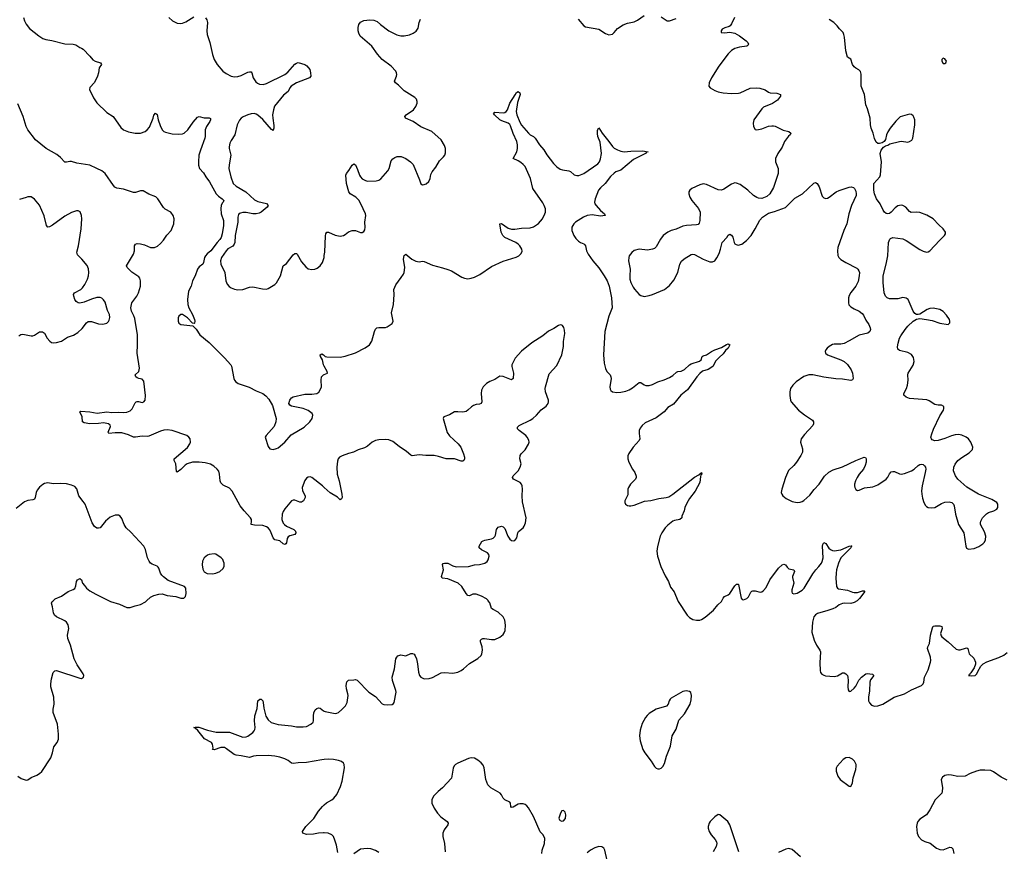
# Model space of a CAD drawing. Header units: inches. Extents: x 1174277 to 1307032, y 522670 to 678486.
# Tile 84 of 121: x 1206373 to 1218097, y 627015 to 636923. Entities that reach past the tile are written whole.
import ezdxf

# ---------------------------------------------------------------- set-up
doc = ezdxf.new("R2010")
doc.units = ezdxf.units.IN
doc.header["$MEASUREMENT"] = 0
for name, color, linetype in [('B2602', 7, 'Continuous'), ('B2603', 7, 'Continuous'), ('B2612', 7, 'Continuous'), ('B2613', 7, 'Continuous')]:
    doc.layers.add(name, color=color, linetype=linetype)

msp = doc.modelspace()

# ---------------------------------------------------------------- linework, layer by layer
at = {"layer": 'B2602', "color": 6}
for points, elevation in [([(1206353, 627910), (1206390, 627882), (1206450, 627864), (1206470, 627867), (1206510, 627893), (1206578, 627922), (1206610, 627942), (1206635, 627965), (1206743, 628130), (1206763, 628190), (1206779, 628261), (1206818, 628310), (1206835, 628350), (1206836, 628410), (1206822, 628530), (1206773, 628670), (1206773, 628710), (1206785, 628770), (1206780, 628850), (1206745, 628975), (1206744, 629010), (1206751, 629070), (1206770, 629147), (1206790, 629166), (1206810, 629169), (1207090, 629078), (1207110, 629074), (1207133, 629090), (1207135, 629110), (1207127, 629130), (1207057, 629237), (1207023, 629310), (1206979, 629470), (1206945, 629550), (1206943, 629590), (1206959, 629670), (1206950, 629714), (1206930, 629745), (1206910, 629761), (1206810, 629808), (1206787, 629830), (1206775, 629855), (1206765, 629930), (1206753, 629970), (1206758, 629990), (1206770, 630000)], 1000), ([(1207437, 630000), (1207456, 629990), (1207561, 629961), (1207650, 629921), (1207690, 629921), (1207750, 629941), (1207810, 629955), (1207870, 629989), (1207882, 630000)], 1000), ([(1210000, 628109), (1209970, 628106), (1209790, 628073), (1209690, 628070), (1209630, 628062), (1209610, 628065), (1209570, 628097), (1209530, 628116), (1209470, 628138), (1209412, 628148), (1209330, 628157), (1209190, 628154), (1209158, 628150), (1209110, 628134), (1209010, 628154), (1208950, 628161), (1208928, 628168), (1208837, 628237), (1208810, 628251), (1208770, 628252), (1208690, 628226), (1208670, 628229), (1208675, 628245), (1208674, 628270), (1208670, 628290), (1208659, 628310), (1208575, 628355), (1208495, 628455), (1208463, 628483), (1208446, 628490), (1208464, 628496), (1208505, 628495), (1208610, 628459), (1208714, 628434), (1208870, 628434), (1209030, 628377), (1209070, 628381), (1209090, 628388), (1209150, 628430), (1209167, 628450), (1209174, 628466), (1209177, 628490), (1209168, 628570), (1209172, 628630), (1209202, 628718), (1209210, 628808), (1209231, 628829), (1209250, 628829), (1209268, 628808), (1209274, 628790), (1209280, 628720), (1209305, 628625), (1209330, 628580), (1209366, 628550), (1209450, 628525), (1209610, 628512), (1209670, 628500), (1209750, 628499), (1209790, 628504), (1209840, 628530), (1209866, 628554), (1209872, 628570), (1209870, 628630), (1209875, 628665), (1209890, 628701), (1209910, 628717), (1209930, 628723), (1209950, 628721), (1209990, 628691), (1210000, 628687)], 900), ([(1210000, 627235), (1209990, 627237), (1209933, 627233), (1209870, 627219), (1209790, 627216), (1209745, 627230), (1209741, 627250), (1209781, 627310), (1209874, 627406), (1209930, 627492), (1209979, 627550), (1210000, 627569)], 900)]:
    msp.add_lwpolyline(points, dxfattribs=dict(at, elevation=elevation))
at = {"layer": 'B2603', "color": 6}
for points, elevation in [([(1208150, 636949), (1208192, 636910), (1208250, 636881), (1208290, 636876), (1208310, 636880), (1208350, 636899), (1208445, 636955)], 1000), ([(1206418, 636950), (1206430, 636910), (1206449, 636869), (1206490, 636819), (1206601, 636730), (1206650, 636698), (1206686, 636686), (1206754, 636674), (1206910, 636636), (1207010, 636631), (1207042, 636622), (1207090, 636592), (1207110, 636585), (1207128, 636570), (1207210, 636488), (1207245, 636445), (1207270, 636430), (1207337, 636410), (1207349, 636390), (1207320, 636350), (1207312, 636290), (1207298, 636250), (1207264, 636176), (1207207, 636113), (1207206, 636090), (1207252, 635990), (1207290, 635932), (1207410, 635819), (1207488, 635768), (1207579, 635639), (1207610, 635609), (1207670, 635586), (1207750, 635569), (1207810, 635571), (1207867, 635590), (1207891, 635609), (1207917, 635643), (1207961, 635750), (1207970, 635785), (1207990, 635810), (1208010, 635794), (1208023, 635730), (1208044, 635664), (1208070, 635609), (1208090, 635590), (1208110, 635581), (1208190, 635563), (1208270, 635557), (1208310, 635562), (1208330, 635571), (1208377, 635610), (1208437, 635703), (1208490, 635761), (1208510, 635768), (1208570, 635755), (1208630, 635753), (1208644, 635744), (1208645, 635730), (1208637, 635710), (1208597, 635650), (1208581, 635610), (1208583, 635530), (1208579, 635510), (1208525, 635370), (1208508, 635310), (1208501, 635230), (1208503, 635190), (1208515, 635150), (1208560, 635100), (1208589, 635050), (1208633, 634993), (1208711, 634850), (1208739, 634819), (1208784, 634790), (1208804, 634770), (1208797, 634750), (1208783, 634737), (1208771, 634710), (1208768, 634672), (1208774, 634610), (1208800, 634530), (1208799, 634470), (1208786, 634370), (1208772, 634328), (1208757, 634303), (1208726, 634270), (1208650, 634170), (1208606, 634134), (1208585, 634110), (1208574, 634090), (1208561, 634030), (1208552, 634010), (1208510, 633977), (1208490, 633949), (1208461, 633870), (1208431, 633810), (1208416, 633750), (1208382, 633690), (1208370, 633590), (1208376, 633530), (1208389, 633490), (1208432, 633410), (1208455, 633350), (1208458, 633330), (1208453, 633307), (1208450, 633303), (1208430, 633309), (1208370, 633370), (1208310, 633409), (1208290, 633410), (1208269, 633391), (1208261, 633370), (1208261, 633330), (1208270, 633307), (1208291, 633291), (1208435, 633275), (1208474, 633234), (1208518, 633170), (1208630, 633077), (1208813, 632893), (1208888, 632810), (1208896, 632796), (1208924, 632650), (1208932, 632630), (1208948, 632608), (1208974, 632590), (1209106, 632546), (1209190, 632501), (1209268, 632468), (1209303, 632443), (1209341, 632401), (1209385, 632325), (1209426, 632170), (1209422, 632130), (1209403, 632077), (1209306, 631970), (1209298, 631950), (1209330, 631839), (1209350, 631809), (1209390, 631804), (1209430, 631813), (1209450, 631824), (1209530, 631891), (1209604, 631976), (1209759, 632070), (1209826, 632130), (1209855, 632170), (1209863, 632210), (1209856, 632230), (1209810, 632267), (1209750, 632292), (1209610, 632320), (1209590, 632330), (1209579, 632350), (1209589, 632390), (1209597, 632403), (1209610, 632417), (1209631, 632429), (1209770, 632462), (1209850, 632460), (1209910, 632468), (1209934, 632486), (1209960, 632530), (1209965, 632550), (1209961, 632630), (1209967, 632670), (1209990, 632690), (1210000, 632694)], 900), ([(1208585, 636945), (1208602, 636922), (1208611, 636890), (1208603, 636790), (1208605, 636745), (1208638, 636650), (1208667, 636510), (1208689, 636450), (1208724, 636390), (1208791, 636311), (1208830, 636281), (1208890, 636251), (1208930, 636241), (1208970, 636245), (1209010, 636258), (1209090, 636296), (1209110, 636302), (1209130, 636301), (1209138, 636290), (1209155, 636230), (1209183, 636183), (1209205, 636165), (1209230, 636154), (1209271, 636151), (1209310, 636163), (1209530, 636270), (1209564, 636296), (1209650, 636391), (1209670, 636405), (1209690, 636411), (1209768, 636388), (1209793, 636373), (1209826, 636330), (1209837, 636290), (1209838, 636250), (1209822, 636230), (1209668, 636172), (1209607, 636130), (1209590, 636110), (1209571, 636069), (1209516, 636024), (1209409, 635891), (1209395, 635850), (1209385, 635790), (1209386, 635750), (1209398, 635662), (1209398, 635630), (1209393, 635607), (1209390, 635604), (1209370, 635614), (1209270, 635732), (1209210, 635787), (1209190, 635799), (1209165, 635805), (1209130, 635802), (1209090, 635791), (1209034, 635766), (1209011, 635749), (1208990, 635726), (1208964, 635670), (1208935, 635550), (1208890, 635482), (1208875, 635450), (1208867, 635410), (1208868, 635390), (1208889, 635310), (1208867, 635193), (1208865, 635150), (1208887, 635050), (1208917, 634970), (1208950, 634938), (1209064, 634870), (1209170, 634776), (1209210, 634757), (1209311, 634731), (1209332, 634710), (1209319, 634690), (1209249, 634631), (1209223, 634617), (1209190, 634609), (1209150, 634608), (1209070, 634624), (1209030, 634626), (1209001, 634619), (1208988, 634612), (1208980, 634600), (1208971, 634570), (1208969, 634510), (1208952, 634410), (1208938, 634350), (1208934, 634270), (1208928, 634250), (1208910, 634224), (1208850, 634193), (1208830, 634171), (1208776, 634090), (1208763, 634050), (1208769, 634009), (1208814, 633910), (1208828, 633810), (1208845, 633770), (1208866, 633746), (1208890, 633727), (1208930, 633712), (1208970, 633704), (1209030, 633707), (1209110, 633736), (1209150, 633742), (1209265, 633715), (1209310, 633714), (1209330, 633720), (1209410, 633767), (1209430, 633786), (1209480, 633870), (1209510, 633990), (1209550, 634020), (1209630, 634122), (1209650, 634139), (1209670, 634139), (1209678, 634130), (1209730, 634040), (1209779, 633979), (1209810, 633955), (1209850, 633947), (1209889, 633951), (1209917, 633963), (1209950, 633989), (1209978, 634030), (1209997, 634090), (1210000, 634113)], 1000), ([(1210000, 631349), (1209977, 631370), (1209850, 631469), (1209830, 631475), (1209810, 631472), (1209790, 631460), (1209770, 631435), (1209738, 631350), (1209741, 631310), (1209773, 631250), (1209772, 631230), (1209751, 631190), (1209730, 631175), (1209710, 631174), (1209650, 631199), (1209630, 631199), (1209610, 631189), (1209530, 631096), (1209510, 631062), (1209498, 631030), (1209494, 630970), (1209510, 630926), (1209527, 630907), (1209550, 630891), (1209639, 630850), (1209658, 630830), (1209662, 630810), (1209650, 630789), (1209590, 630774), (1209570, 630763), (1209558, 630742), (1209550, 630690), (1209543, 630677), (1209530, 630669), (1209510, 630680), (1209470, 630713), (1209410, 630725), (1209390, 630750), (1209369, 630810), (1209350, 630846), (1209330, 630869), (1209310, 630883), (1209270, 630896), (1209170, 630899), (1209130, 630910), (1209134, 630950), (1209132, 630970), (1209122, 630990), (1209046, 631070), (1209000, 631130), (1208904, 631304), (1208870, 631341), (1208797, 631377), (1208770, 631404), (1208760, 631430), (1208752, 631510), (1208743, 631543), (1208726, 631570), (1208685, 631605), (1208646, 631626), (1208583, 631643), (1208510, 631653), (1208429, 631651), (1208367, 631633), (1208343, 631617), (1208290, 631564), (1208250, 631531), (1208241, 631541), (1208232, 631630), (1208213, 631670), (1208213, 631690), (1208370, 631826), (1208401, 631870), (1208408, 631890), (1208402, 631930), (1208387, 631950), (1208362, 631970), (1208190, 632028), (1208130, 632037), (1208090, 632032), (1208050, 632021), (1207910, 631961), (1207890, 631957), (1207830, 631960), (1207751, 631949), (1207730, 631951), (1207670, 631977), (1207590, 631999), (1207510, 632001), (1207434, 631994), (1207426, 632010), (1207455, 632075), (1207452, 632092), (1207430, 632110), (1207370, 632121), (1207310, 632113), (1207210, 632110), (1207141, 632121), (1207121, 632130), (1207119, 632190), (1207091, 632250), (1207101, 632259), (1207207, 632253), (1207296, 632236), (1207409, 632251), (1207470, 632244), (1207549, 632249), (1207610, 632244), (1207650, 632246), (1207690, 632264), (1207714, 632286), (1207750, 632360), (1207762, 632370), (1207770, 632375), (1207787, 632373), (1207830, 632363), (1207851, 632369), (1207868, 632392), (1207873, 632447), (1207850, 632616), (1207830, 632640), (1207790, 632648), (1207770, 632657), (1207755, 632670), (1207750, 632690), (1207790, 632730), (1207800, 632770), (1207770, 632950), (1207776, 633050), (1207776, 633170), (1207744, 633364), (1207734, 633394), (1207703, 633450), (1207696, 633490), (1207710, 633550), (1207768, 633630), (1207786, 633670), (1207811, 633750), (1207812, 633810), (1207803, 633843), (1207790, 633861), (1207710, 633915), (1207651, 633970), (1207643, 633990), (1207730, 634130), (1207740, 634170), (1207741, 634230), (1207751, 634249), (1207770, 634257), (1207810, 634253), (1207859, 634239), (1207931, 634209), (1207979, 634210), (1208015, 634225), (1208050, 634255), (1208084, 634296), (1208124, 634356), (1208175, 634410), (1208210, 634490), (1208214, 634550), (1208199, 634590), (1208171, 634630), (1208105, 634665), (1208086, 634686), (1208017, 634790), (1207993, 634813), (1207910, 634843), (1207843, 634883), (1207810, 634883), (1207754, 634866), (1207730, 634865), (1207610, 634902), (1207530, 634916), (1207508, 634928), (1207490, 634947), (1207389, 635089), (1207350, 635124), (1207290, 635148), (1207210, 635189), (1207053, 635213), (1206990, 635235), (1206970, 635235), (1206930, 635225), (1206910, 635227), (1206859, 635279), (1206816, 635316), (1206690, 635388), (1206563, 635490), (1206470, 635609), (1206449, 635650), (1206415, 635770), (1206350, 635920)], 900), ([(1206363, 633157), (1206386, 633174), (1206410, 633177), (1206510, 633157), (1206530, 633157), (1206550, 633164), (1206610, 633204), (1206645, 633205), (1206669, 633189), (1206700, 633130), (1206732, 633092), (1206750, 633079), (1206770, 633074), (1206810, 633076), (1206870, 633094), (1206941, 633139), (1207014, 633166), (1207065, 633195), (1207117, 633243), (1207169, 633311), (1207190, 633326), (1207230, 633326), (1207310, 633299), (1207365, 633295), (1207411, 633309), (1207430, 633329), (1207437, 633343), (1207447, 633373), (1207443, 633410), (1207418, 633458), (1207390, 633559), (1207370, 633587), (1207350, 633605), (1207330, 633614), (1207290, 633612), (1207230, 633594), (1207142, 633558), (1207090, 633546), (1207069, 633549), (1207044, 633564), (1207030, 633590), (1207018, 633630), (1207014, 633650), (1207024, 633670), (1207101, 633710), (1207122, 633730), (1207150, 633769), (1207179, 633830), (1207191, 633870), (1207196, 633910), (1207193, 633953), (1207175, 633995), (1207115, 634070), (1207062, 634122), (1207056, 634136), (1207055, 634155), (1207074, 634230), (1207107, 634430), (1207113, 634550), (1207108, 634590), (1207093, 634633), (1207070, 634647), (1207050, 634646), (1206990, 634624), (1206910, 634582), (1206764, 634476), (1206730, 634456), (1206710, 634451), (1206691, 634471), (1206665, 634585), (1206610, 634714), (1206550, 634786), (1206510, 634811), (1206471, 634811), (1206450, 634806), (1206370, 634779)], 1000), ([(1210000, 632795), (1209992, 632810), (1209978, 632870), (1209955, 632910), (1209952, 632930), (1209970, 632944), (1209991, 632931), (1210000, 632922)], 900), ([(1207882, 630000), (1207930, 630044), (1207970, 630062), (1208030, 630079), (1208070, 630084), (1208130, 630065), (1208232, 630052), (1208290, 630033), (1208329, 630031), (1208347, 630053), (1208354, 630086), (1208352, 630150), (1208337, 630170), (1208142, 630242), (1208084, 630284), (1208064, 630304), (1208050, 630330), (1208031, 630390), (1208021, 630401), (1208010, 630412), (1207950, 630436), (1207930, 630450), (1207913, 630473), (1207896, 630510), (1207872, 630612), (1207853, 630650), (1207698, 630818), (1207639, 630870), (1207616, 630910), (1207590, 630981), (1207569, 631009), (1207550, 631019), (1207510, 631019), (1207450, 630995), (1207396, 630950), (1207330, 630870), (1207310, 630864), (1207290, 630867), (1207264, 630884), (1207236, 630930), (1207151, 631150), (1207130, 631184), (1207076, 631250), (1207054, 631334), (1207030, 631361), (1206990, 631379), (1206930, 631392), (1206856, 631396), (1206773, 631393), (1206710, 631405), (1206670, 631398), (1206650, 631386), (1206610, 631355), (1206582, 631318), (1206570, 631290), (1206559, 631230), (1206548, 631212), (1206530, 631202), (1206470, 631194), (1206430, 631179), (1206330, 631098)], 1000), ([(1206770, 630000), (1206797, 630023), (1206870, 630057), (1206950, 630110), (1207010, 630133), (1207030, 630147), (1207043, 630177), (1207051, 630230), (1207063, 630250), (1207090, 630266), (1207108, 630248), (1207123, 630210), (1207143, 630183), (1207170, 630151), (1207210, 630120), (1207279, 630079), (1207437, 630000)], 1000)]:
    msp.add_lwpolyline(points, dxfattribs=dict(at, elevation=elevation))
at = {"layer": 'B2603', "color": 6, "elevation": 1000}
msp.add_lwpolyline([(1208690, 630559), (1208630, 630552), (1208610, 630542), (1208570, 630510), (1208550, 630474), (1208544, 630430), (1208555, 630375), (1208570, 630345), (1208605, 630325), (1208670, 630321), (1208710, 630328), (1208758, 630350), (1208796, 630384), (1208807, 630413), (1208806, 630450), (1208800, 630470), (1208790, 630490), (1208772, 630510), (1208710, 630554)], close=True, dxfattribs=at)
at = {"layer": 'B2612', "color": 6, "elevation": 900}
for points in [[(1210000, 628687), (1210010, 628682), (1210130, 628658), (1210150, 628661), (1210170, 628670), (1210210, 628703), (1210251, 628750), (1210273, 628790), (1210283, 628870), (1210281, 628890), (1210264, 628950), (1210261, 628990), (1210270, 629036), (1210290, 629055), (1210350, 629057), (1210370, 629061), (1210390, 629053), (1210530, 628912), (1210610, 628861), (1210690, 628773), (1210710, 628765), (1210750, 628761), (1210810, 628766), (1210825, 628775), (1210834, 628790), (1210854, 628910), (1210852, 628930), (1210811, 629050), (1210809, 629090), (1210835, 629190), (1210850, 629307), (1210862, 629330), (1210877, 629343), (1210910, 629355), (1210970, 629345), (1211030, 629372), (1211050, 629374), (1211070, 629366), (1211084, 629344), (1211097, 629310), (1211110, 629250), (1211121, 629150), (1211133, 629110), (1211150, 629090), (1211190, 629071), (1211250, 629074), (1211290, 629087), (1211390, 629140), (1211430, 629146), (1211530, 629136), (1211590, 629151), (1211630, 629171), (1211658, 629190), (1211730, 629252), (1211829, 629311), (1211866, 629350), (1211876, 629370), (1211884, 629410), (1211880, 629450), (1211861, 629510), (1211860, 629530), (1211870, 629544), (1211889, 629551), (1211909, 629551), (1211990, 629540), (1212030, 629540), (1212090, 629565), (1212130, 629598), (1212143, 629617), (1212154, 629646), (1212159, 629710), (1212151, 629770), (1212130, 629810), (1212070, 629865), (1212010, 629895), (1211990, 629910), (1211970, 629975), (1211953, 630000)], [(1214210, 630000), (1214214, 629990), (1214319, 629830), (1214350, 629802), (1214390, 629778), (1214430, 629768), (1214470, 629769), (1214490, 629776), (1214535, 629805), (1214633, 629890), (1214684, 629950), (1214729, 629990), (1214734, 630000)], [(1216343, 630000), (1216310, 629979), (1216270, 629966), (1216190, 629972), (1216170, 629969), (1216131, 629950), (1216090, 629920), (1216055, 629905), (1215997, 629883), (1215872, 629850), (1215848, 629832), (1215830, 629808), (1215814, 629746), (1215806, 629626), (1215832, 629530), (1215860, 629470), (1215902, 629410), (1215908, 629390), (1215902, 629262), (1215905, 629170), (1215910, 629146), (1215925, 629125), (1215950, 629112), (1215968, 629108), (1216070, 629100), (1216110, 629107), (1216170, 629140), (1216190, 629140), (1216210, 629131), (1216228, 629110), (1216235, 629090), (1216238, 629050), (1216233, 628973), (1216239, 628939), (1216250, 628918), (1216270, 628923), (1216310, 628958), (1216330, 628984), (1216365, 629055), (1216395, 629090), (1216450, 629128), (1216466, 629134), (1216527, 629127), (1216542, 629110), (1216503, 629057), (1216494, 629030), (1216492, 628928), (1216481, 628850), (1216481, 628810), (1216490, 628784), (1216517, 628757), (1216550, 628745), (1216590, 628748), (1216651, 628770), (1216787, 628853), (1216910, 628892), (1216990, 628939), (1217110, 628989), (1217131, 629010), (1217139, 629030), (1217147, 629090), (1217190, 629179), (1217220, 629270), (1217222, 629290), (1217217, 629330), (1217184, 629430), (1217186, 629450), (1217207, 629493), (1217220, 629590), (1217241, 629679), (1217250, 629698), (1217270, 629702), (1217330, 629701), (1217355, 629695), (1217358, 629670), (1217339, 629610), (1217344, 629584), (1217354, 629570), (1217430, 629513), (1217523, 629423), (1217550, 629414), (1217570, 629415), (1217636, 629436), (1217650, 629438), (1217663, 629430), (1217678, 629370), (1217735, 629315), (1217755, 629270), (1217754, 629246), (1217737, 629203), (1217698, 629142), (1217687, 629130), (1217683, 629117), (1217671, 629110), (1217705, 629105), (1217749, 629110), (1217770, 629129), (1217782, 629158), (1217819, 629221), (1217846, 629250), (1217888, 629272), (1218030, 629324), (1218090, 629353), (1218130, 629383)], [(1210000, 627569), (1210026, 627594), (1210090, 627630), (1210112, 627648), (1210149, 627691), (1210194, 627786), (1210212, 627850), (1210239, 628010), (1210238, 628050), (1210230, 628067), (1210206, 628086), (1210170, 628098), (1210110, 628110), (1210050, 628114), (1210000, 628109)], [(1212590, 626990), (1212595, 627030), (1212622, 627110), (1212627, 627170), (1212606, 627210), (1212569, 627249), (1212493, 627430), (1212430, 627535), (1212410, 627559), (1212390, 627573), (1212370, 627580), (1212330, 627583), (1212310, 627578), (1212250, 627540), (1212230, 627536), (1212220, 627550), (1212216, 627590), (1212210, 627602), (1212148, 627628), (1212129, 627649), (1212110, 627690), (1212095, 627710), (1211983, 627770), (1211946, 627806), (1211923, 627870), (1211904, 628010), (1211890, 628041), (1211868, 628070), (1211830, 628102), (1211790, 628124), (1211750, 628129), (1211718, 628122), (1211590, 628067), (1211561, 628050), (1211545, 628035), (1211534, 628006), (1211513, 627887), (1211408, 627772), (1211355, 627730), (1211304, 627676), (1211287, 627650), (1211281, 627630), (1211281, 627590), (1211308, 627530), (1211347, 627470), (1211387, 627427), (1211465, 627370), (1211475, 627350), (1211471, 627330), (1211427, 627270), (1211411, 627230), (1211413, 627190), (1211432, 627110), (1211440, 627010)], [(1218130, 627863), (1218058, 627898), (1217970, 627962), (1217938, 627978), (1217864, 627984), (1217810, 627982), (1217764, 627970), (1217690, 627943), (1217630, 627911), (1217545, 627905), (1217470, 627923), (1217430, 627926), (1217390, 627920), (1217360, 627900), (1217347, 627870), (1217361, 627770), (1217359, 627730), (1217353, 627710), (1217273, 627627), (1217212, 627508), (1217170, 627450), (1217090, 627397), (1217066, 627370), (1217059, 627350), (1217053, 627310), (1217058, 627230), (1217075, 627190), (1217110, 627153), (1217150, 627133), (1217213, 627113), (1217290, 627054), (1217310, 627044), (1217330, 627037), (1217370, 627034), (1217450, 627063), (1217470, 627062), (1217485, 627045), (1217497, 626990)], [(1214935, 627010), (1214827, 627330), (1214804, 627370), (1214783, 627390), (1214710, 627450), (1214690, 627453), (1214650, 627428), (1214594, 627370), (1214581, 627350), (1214570, 627310), (1214570, 627290), (1214581, 627250), (1214606, 627210), (1214656, 627156), (1214669, 627130), (1214673, 627110), (1214666, 627074), (1214631, 627009)], [(1210161, 627001), (1210145, 627090), (1210127, 627150), (1210110, 627190), (1210090, 627211), (1210046, 627230), (1210000, 627235)], [(1210650, 627001), (1210610, 627027), (1210554, 627046), (1210510, 627050), (1210430, 627040), (1210350, 626986)], [(1213367, 626907), (1213341, 627030), (1213330, 627053), (1213306, 627070), (1213270, 627072), (1213222, 627058), (1213170, 627031), (1213130, 626999)], [(1215670, 626949), (1215570, 627036), (1215530, 627051), (1215497, 627043), (1215410, 627002)]]:
    msp.add_lwpolyline(points, dxfattribs=at)
for points in [[(1214310, 628926), (1214270, 628918), (1214130, 628840), (1214118, 628830), (1214106, 628810), (1214093, 628767), (1214076, 628744), (1213950, 628708), (1213870, 628657), (1213845, 628635), (1213824, 628610), (1213783, 628537), (1213761, 628459), (1213754, 628390), (1213761, 628330), (1213794, 628230), (1213815, 628190), (1213893, 628090), (1213930, 628025), (1213950, 628008), (1213970, 627998), (1213990, 627997), (1214010, 628006), (1214030, 628026), (1214050, 628061), (1214073, 628150), (1214123, 628270), (1214142, 628390), (1214190, 628469), (1214223, 628577), (1214290, 628652), (1214356, 628770), (1214370, 628822), (1214373, 628873), (1214366, 628906), (1214350, 628921)], [(1216250, 628133), (1216210, 628131), (1216179, 628110), (1216107, 628030), (1216095, 628005), (1216096, 627970), (1216113, 627910), (1216144, 627870), (1216250, 627791), (1216270, 627787), (1216289, 627830), (1216296, 627890), (1216329, 627991), (1216334, 628030), (1216332, 628050), (1216315, 628090), (1216290, 628115)], [(1212850, 627503), (1212830, 627498), (1212812, 627470), (1212794, 627410), (1212802, 627390), (1212810, 627383), (1212830, 627374), (1212850, 627378), (1212872, 627408), (1212878, 627450), (1212870, 627482)]]:
    msp.add_lwpolyline(points, close=True, dxfattribs=at)
at = {"layer": 'B2613', "color": 6}
for points, elevation in [([(1213024, 636930), (1213090, 636848), (1213110, 636839), (1213270, 636810), (1213350, 636757), (1213390, 636744), (1213430, 636751), (1213452, 636770), (1213490, 636817), (1213559, 636861), (1213610, 636881), (1213690, 636897), (1213730, 636918), (1213810, 636974)], 1000), ([(1214010, 636956), (1214081, 636910), (1214110, 636909), (1214190, 636938)], 1000), ([(1210000, 634113), (1210005, 634155), (1210013, 634347), (1210018, 634370), (1210030, 634391), (1210050, 634391), (1210130, 634355), (1210190, 634345), (1210230, 634351), (1210250, 634362), (1210290, 634396), (1210330, 634411), (1210370, 634410), (1210430, 634388), (1210450, 634387), (1210470, 634398), (1210482, 634418), (1210488, 634450), (1210484, 634510), (1210493, 634590), (1210490, 634610), (1210435, 634730), (1210410, 634772), (1210377, 634810), (1210310, 634850), (1210292, 634870), (1210265, 634970), (1210256, 635070), (1210263, 635090), (1210292, 635128), (1210330, 635189), (1210350, 635206), (1210372, 635192), (1210397, 635137), (1210418, 635070), (1210430, 635049), (1210450, 635028), (1210481, 635010), (1210510, 635001), (1210618, 635002), (1210650, 635011), (1210674, 635026), (1210758, 635122), (1210774, 635150), (1210798, 635242), (1210815, 635265), (1210838, 635282), (1210867, 635293), (1210914, 635294), (1210970, 635269), (1211025, 635230), (1211057, 635197), (1211135, 635015), (1211150, 634969), (1211170, 634957), (1211190, 634958), (1211212, 634968), (1211243, 634997), (1211260, 635030), (1211270, 635079), (1211283, 635110), (1211330, 635167), (1211370, 635241), (1211420, 635290), (1211434, 635310), (1211443, 635337), (1211445, 635370), (1211443, 635390), (1211430, 635424), (1211390, 635490), (1211279, 635590), (1211150, 635648), (1211058, 635710), (1210967, 635750), (1210960, 635770), (1210973, 635790), (1211061, 635850), (1211091, 635890), (1211105, 635930), (1211106, 635950), (1211097, 635977), (1211077, 635997), (1210950, 636075), (1210882, 636142), (1210847, 636170), (1210837, 636190), (1210860, 636250), (1210863, 636270), (1210861, 636290), (1210852, 636310), (1210797, 636370), (1210690, 636450), (1210632, 636512), (1210566, 636606), (1210426, 636726), (1210410, 636761), (1210404, 636790), (1210402, 636830), (1210410, 636865), (1210430, 636892), (1210470, 636915), (1210541, 636921), (1210590, 636917), (1210630, 636900), (1210670, 636864), (1210770, 636789), (1210864, 636744), (1210910, 636731), (1210950, 636731), (1211016, 636744), (1211059, 636761), (1211095, 636785), (1211117, 636823), (1211130, 636890), (1211146, 636930)], 1000), ([(1214885, 636950), (1214848, 636872), (1214831, 636849), (1214819, 636841), (1214770, 636827), (1214739, 636810), (1214724, 636790), (1214726, 636770), (1214766, 636766), (1214830, 636775), (1214890, 636762), (1214943, 636730), (1215024, 636670), (1215044, 636650), (1215052, 636630), (1215044, 636616), (1215032, 636608), (1214944, 636596), (1214890, 636580), (1214850, 636555), (1214810, 636516), (1214696, 636370), (1214609, 636230), (1214584, 636170), (1214579, 636130), (1214595, 636110), (1214650, 636078), (1214690, 636063), (1214749, 636051), (1214850, 636043), (1214932, 636048), (1214950, 636052), (1215070, 636105), (1215150, 636112), (1215187, 636107), (1215249, 636089), (1215290, 636060), (1215310, 636052), (1215387, 636047), (1215431, 636030), (1215431, 636010), (1215396, 635964), (1215335, 635925), (1215230, 635879), (1215210, 635861), (1215114, 635730), (1215106, 635690), (1215112, 635650), (1215130, 635613), (1215150, 635609), (1215210, 635621), (1215290, 635653), (1215330, 635660), (1215350, 635658), (1215370, 635653), (1215465, 635605), (1215531, 635590), (1215557, 635570), (1215547, 635550), (1215526, 635534), (1215480, 635470), (1215450, 635404), (1215399, 635330), (1215372, 635270), (1215374, 635230), (1215406, 635150), (1215406, 635090), (1215350, 634922), (1215306, 634850), (1215270, 634817), (1215210, 634793), (1215170, 634795), (1215150, 634803), (1215110, 634830), (1215043, 634890), (1214950, 634958), (1214910, 634977), (1214890, 634978), (1214850, 634963), (1214756, 634904), (1214730, 634893), (1214690, 634894), (1214550, 634960), (1214510, 634967), (1214470, 634954), (1214378, 634910), (1214352, 634890), (1214342, 634870), (1214340, 634850), (1214352, 634810), (1214376, 634770), (1214455, 634675), (1214474, 634630), (1214471, 634530), (1214462, 634498), (1214450, 634484), (1214430, 634478), (1214311, 634471), (1214270, 634462), (1214191, 634429), (1214130, 634410), (1214089, 634390), (1214035, 634350), (1214004, 634310), (1213950, 634217), (1213930, 634198), (1213910, 634187), (1213850, 634176), (1213750, 634187), (1213690, 634172), (1213660, 634150), (1213631, 634109), (1213625, 634090), (1213622, 634050), (1213643, 633950), (1213637, 633870), (1213640, 633830), (1213651, 633790), (1213676, 633736), (1213692, 633712), (1213750, 633650), (1213770, 633635), (1213810, 633625), (1213870, 633635), (1213910, 633649), (1214050, 633710), (1214110, 633756), (1214162, 633818), (1214208, 633910), (1214233, 634010), (1214253, 634047), (1214285, 634075), (1214370, 634127), (1214390, 634130), (1214410, 634127), (1214510, 634071), (1214590, 634039), (1214621, 634039), (1214650, 634050), (1214676, 634084), (1214701, 634139), (1214719, 634190), (1214736, 634270), (1214793, 634327), (1214810, 634355), (1214830, 634369), (1214850, 634357), (1214864, 634330), (1214879, 634270), (1214890, 634254), (1214904, 634244), (1214930, 634236), (1214971, 634249), (1215028, 634292), (1215082, 634350), (1215132, 634430), (1215187, 634533), (1215218, 634570), (1215290, 634619), (1215362, 634638), (1215490, 634687), (1215603, 634797), (1215694, 634850), (1215830, 634977), (1215850, 634985), (1215870, 634972), (1215892, 634932), (1215930, 634822), (1215950, 634799), (1215970, 634793), (1215990, 634797), (1216010, 634808), (1216095, 634870), (1216130, 634887), (1216250, 634929), (1216272, 634932), (1216302, 634922), (1216315, 634910), (1216330, 634881), (1216335, 634850), (1216332, 634830), (1216276, 634710), (1216246, 634610), (1216220, 634490), (1216186, 634410), (1216115, 634210), (1216112, 634170), (1216115, 634115), (1216126, 634090), (1216150, 634067), (1216210, 634029), (1216342, 633962), (1216354, 633950), (1216366, 633930), (1216371, 633910), (1216370, 633870), (1216356, 633804), (1216330, 633749), (1216270, 633673), (1216250, 633637), (1216242, 633610), (1216240, 633550), (1216247, 633527), (1216270, 633503), (1216310, 633478), (1216370, 633452), (1216404, 633424), (1216421, 633401), (1216450, 633342), (1216485, 633290), (1216501, 633250), (1216503, 633230), (1216496, 633210), (1216471, 633190), (1216370, 633163), (1216250, 633095), (1216190, 633066), (1216150, 633056), (1216070, 633059), (1216050, 633054), (1216010, 633030), (1215988, 633010), (1215971, 632990), (1215963, 632970), (1215967, 632950), (1215990, 632929), (1216150, 632872), (1216190, 632850), (1216230, 632815), (1216274, 632750), (1216290, 632710), (1216298, 632650), (1216288, 632632), (1216270, 632624), (1216170, 632641), (1216090, 632645), (1215950, 632663), (1215819, 632690), (1215770, 632691), (1215710, 632671), (1215617, 632610), (1215579, 632570), (1215552, 632530), (1215544, 632490), (1215544, 632444), (1215550, 632390), (1215561, 632370), (1215647, 632270), (1215716, 632216), (1215812, 632150), (1215827, 632130), (1215827, 632110), (1215816, 632090), (1215718, 631982), (1215679, 631930), (1215670, 631890), (1215695, 631810), (1215694, 631770), (1215676, 631730), (1215623, 631650), (1215590, 631611), (1215529, 631551), (1215514, 631526), (1215491, 631470), (1215447, 631330), (1215442, 631290), (1215448, 631270), (1215461, 631250), (1215498, 631218), (1215570, 631182), (1215630, 631172), (1215666, 631174), (1215690, 631182), (1215710, 631194), (1215781, 631259), (1215833, 631327), (1215891, 631389), (1215955, 631485), (1216007, 631533), (1216058, 631562), (1216170, 631596), (1216330, 631672), (1216430, 631713), (1216446, 631706), (1216453, 631690), (1216451, 631650), (1216441, 631610), (1216421, 631570), (1216370, 631510), (1216343, 631470), (1216325, 631430), (1216314, 631390), (1216312, 631370), (1216316, 631350), (1216330, 631325), (1216350, 631314), (1216370, 631317), (1216434, 631346), (1216530, 631359), (1216590, 631383), (1216692, 631450), (1216709, 631471), (1216730, 631514), (1216750, 631535), (1216770, 631542), (1216790, 631541), (1216850, 631514), (1216870, 631510), (1216910, 631515), (1216993, 631550), (1217023, 631570), (1217070, 631611), (1217090, 631624), (1217110, 631629), (1217130, 631623), (1217147, 631607), (1217158, 631590), (1217161, 631570), (1217156, 631530), (1217119, 631370), (1217111, 631310), (1217113, 631270), (1217123, 631223), (1217140, 631170), (1217157, 631137), (1217170, 631124), (1217190, 631113), (1217230, 631106), (1217270, 631113), (1217350, 631158), (1217390, 631174), (1217439, 631179), (1217474, 631170), (1217492, 631152), (1217501, 631130), (1217515, 631030), (1217550, 630910), (1217616, 630810), (1217640, 630650), (1217647, 630627), (1217670, 630616), (1217738, 630622), (1217794, 630646), (1217842, 630678), (1217861, 630699), (1217874, 630726), (1217878, 630770), (1217862, 630822), (1217814, 630910), (1217812, 630930), (1217816, 630950), (1217838, 630990), (1217885, 631035), (1217910, 631050), (1217973, 631070), (1218007, 631090), (1218021, 631110), (1218021, 631150), (1218009, 631170), (1217948, 631208), (1217790, 631270), (1217650, 631355), (1217543, 631450), (1217516, 631490), (1217493, 631550), (1217495, 631590), (1217513, 631627), (1217544, 631670), (1217590, 631709), (1217679, 631761), (1217717, 631803), (1217724, 631830), (1217700, 631890), (1217670, 631930), (1217644, 631950), (1217590, 631974), (1217550, 631981), (1217510, 631976), (1217470, 631966), (1217388, 631932), (1217310, 631908), (1217270, 631906), (1217239, 631919), (1217229, 631930), (1217224, 631950), (1217233, 631990), (1217254, 632046), (1217330, 632205), (1217371, 632270), (1217378, 632290), (1217375, 632315), (1217350, 632329), (1217310, 632330), (1217270, 632340), (1217203, 632383), (1217174, 632394), (1216970, 632411), (1216927, 632427), (1216902, 632450), (1216901, 632470), (1216933, 632530), (1216946, 632570), (1216953, 632630), (1216950, 632690), (1216954, 632710), (1217013, 632807), (1217025, 632850), (1217017, 632897), (1216990, 632935), (1216950, 632958), (1216850, 632982), (1216830, 632997), (1216826, 633026), (1216833, 633070), (1216851, 633129), (1216865, 633155), (1216915, 633230), (1216950, 633272), (1217010, 633331), (1217050, 633356), (1217090, 633363), (1217170, 633352), (1217239, 633339), (1217330, 633308), (1217427, 633293), (1217449, 633310), (1217450, 633330), (1217443, 633350), (1217410, 633404), (1217370, 633445), (1217329, 633470), (1217250, 633485), (1217210, 633482), (1217179, 633470), (1217090, 633415), (1217070, 633409), (1217050, 633412), (1217030, 633424), (1217010, 633450), (1216951, 633590), (1216930, 633606), (1216890, 633612), (1216830, 633599), (1216730, 633598), (1216703, 633610), (1216681, 633630), (1216666, 633670), (1216653, 633790), (1216655, 633870), (1216692, 634010), (1216711, 634110), (1216720, 634270), (1216733, 634307), (1216743, 634317), (1216771, 634329), (1216890, 634312), (1216930, 634292), (1217090, 634185), (1217130, 634164), (1217170, 634153), (1217190, 634157), (1217210, 634170), (1217326, 634294), (1217386, 634350), (1217396, 634370), (1217395, 634390), (1217370, 634430), (1217317, 634477), (1217249, 634550), (1217173, 634593), (1217090, 634626), (1217050, 634631), (1216987, 634627), (1216970, 634636), (1216926, 634690), (1216890, 634711), (1216870, 634715), (1216830, 634705), (1216798, 634682), (1216750, 634628), (1216730, 634613), (1216710, 634608), (1216690, 634613), (1216670, 634628), (1216653, 634653), (1216619, 634730), (1216576, 634790), (1216550, 634847), (1216544, 634890), (1216544, 634970), (1216614, 635050), (1216624, 635076), (1216635, 635230), (1216618, 635330), (1216631, 635369), (1216657, 635403), (1216682, 635418), (1216710, 635427), (1216735, 635445), (1216850, 635472), (1216874, 635474), (1216950, 635465), (1216970, 635470), (1216994, 635486), (1217008, 635512), (1217031, 635670), (1217030, 635730), (1217021, 635761), (1217010, 635777), (1216992, 635792), (1216970, 635796), (1216856, 635764), (1216805, 635715), (1216736, 635630), (1216710, 635585), (1216696, 635550), (1216684, 635496), (1216668, 635472), (1216644, 635456), (1216611, 635449), (1216590, 635449), (1216570, 635464), (1216550, 635509), (1216534, 635570), (1216511, 635631), (1216502, 635670), (1216501, 635750), (1216470, 635862), (1216450, 635910), (1216431, 636030), (1216393, 636130), (1216392, 636272), (1216386, 636306), (1216365, 636325), (1216330, 636344), (1216310, 636362), (1216290, 636390), (1216270, 636452), (1216230, 636478), (1216210, 636550), (1216196, 636716), (1216188, 636748), (1216177, 636770), (1216133, 636813), (1216106, 636850), (1216066, 636890), (1216010, 636925)], 1000), ([(1210000, 632922), (1210010, 632911), (1210030, 632905), (1210190, 632904), (1210250, 632915), (1210370, 632955), (1210486, 633014), (1210538, 633050), (1210566, 633094), (1210597, 633210), (1210610, 633236), (1210627, 633250), (1210650, 633256), (1210730, 633256), (1210750, 633264), (1210810, 633304), (1210819, 633330), (1210818, 633350), (1210801, 633430), (1210825, 633530), (1210833, 633650), (1210829, 633710), (1210850, 633763), (1210916, 633850), (1210943, 633890), (1210951, 633910), (1210961, 633970), (1210944, 634070), (1210950, 634115), (1210970, 634129), (1211043, 634070), (1211090, 634046), (1211130, 634038), (1211170, 634046), (1211190, 634042), (1211290, 633997), (1211408, 633968), (1211470, 633948), (1211513, 633930), (1211636, 633856), (1211670, 633843), (1211710, 633837), (1211750, 633842), (1211790, 633855), (1211852, 633888), (1211990, 633984), (1212130, 634047), (1212285, 634095), (1212316, 634110), (1212343, 634137), (1212355, 634165), (1212353, 634190), (1212330, 634230), (1212310, 634250), (1212282, 634270), (1212150, 634327), (1212125, 634350), (1212108, 634390), (1212091, 634489), (1212110, 634496), (1212190, 634438), (1212230, 634426), (1212270, 634426), (1212350, 634438), (1212450, 634445), (1212490, 634454), (1212550, 634494), (1212597, 634550), (1212627, 634610), (1212633, 634630), (1212632, 634670), (1212619, 634710), (1212602, 634742), (1212483, 634910), (1212454, 635030), (1212392, 635172), (1212370, 635198), (1212341, 635221), (1212310, 635241), (1212250, 635270), (1212293, 635347), (1212301, 635390), (1212300, 635430), (1212294, 635470), (1212247, 635567), (1212219, 635659), (1212210, 635674), (1212190, 635691), (1212116, 635716), (1212092, 635730), (1212028, 635790), (1212014, 635810), (1212030, 635822), (1212130, 635815), (1212150, 635818), (1212167, 635830), (1212180, 635850), (1212210, 635928), (1212274, 636026), (1212290, 636056), (1212310, 636067), (1212330, 636053), (1212331, 636031), (1212302, 635938), (1212284, 635830), (1212293, 635790), (1212330, 635702), (1212350, 635667), (1212430, 635571), (1212452, 635552), (1212490, 635530), (1212510, 635510), (1212564, 635430), (1212613, 635373), (1212650, 635313), (1212730, 635209), (1212769, 635170), (1212810, 635143), (1212835, 635135), (1212910, 635123), (1212933, 635113), (1212976, 635076), (1213007, 635067), (1213030, 635067), (1213090, 635089), (1213256, 635204), (1213276, 635230), (1213290, 635264), (1213301, 635330), (1213283, 635463), (1213259, 635530), (1213252, 635568), (1213255, 635605), (1213270, 635633), (1213309, 635569), (1213390, 635470), (1213430, 635412), (1213450, 635393), (1213490, 635371), (1213530, 635357), (1213570, 635350), (1213650, 635357), (1213790, 635359), (1213858, 635350), (1213836, 635344), (1213825, 635330), (1213682, 635258), (1213530, 635132), (1213471, 635109), (1213450, 635096), (1213407, 635053), (1213346, 634970), (1213290, 634919), (1213266, 634890), (1213224, 634790), (1213217, 634750), (1213223, 634730), (1213238, 634710), (1213289, 634649), (1213337, 634610), (1213344, 634590), (1213290, 634581), (1213190, 634597), (1213130, 634589), (1213086, 634570), (1212992, 634510), (1212970, 634490), (1212948, 634450), (1212948, 634410), (1212970, 634350), (1212995, 634315), (1213025, 634285), (1213050, 634269), (1213091, 634251), (1213102, 634242), (1213109, 634229), (1213121, 634170), (1213141, 634130), (1213198, 634050), (1213270, 633965), (1213333, 633873), (1213368, 633810), (1213392, 633750), (1213420, 633610), (1213426, 633490), (1213388, 633390), (1213341, 633210), (1213326, 632930), (1213334, 632830), (1213348, 632768), (1213366, 632730), (1213403, 632690), (1213413, 632670), (1213416, 632650), (1213401, 632550), (1213403, 632523), (1213410, 632504), (1213430, 632489), (1213482, 632482), (1213530, 632486), (1213590, 632498), (1213630, 632514), (1213670, 632537), (1213750, 632599), (1213770, 632599), (1213810, 632571), (1213830, 632565), (1213870, 632566), (1213910, 632577), (1213970, 632610), (1214048, 632632), (1214110, 632659), (1214150, 632682), (1214195, 632725), (1214210, 632732), (1214250, 632737), (1214290, 632756), (1214350, 632810), (1214370, 632821), (1214466, 632854), (1214486, 632870), (1214500, 632910), (1214510, 632920), (1214550, 632930), (1214610, 632970), (1214650, 632989), (1214730, 633016), (1214790, 633055), (1214810, 633061), (1214830, 633050), (1214810, 633010), (1214779, 632981), (1214750, 632944), (1214700, 632900), (1214662, 632858), (1214627, 632790), (1214570, 632754), (1214505, 632735), (1214471, 632709), (1214436, 632670), (1214326, 632514), (1214244, 632450), (1214158, 632342), (1214090, 632302), (1214047, 632253), (1213950, 632180), (1213821, 632119), (1213784, 632090), (1213762, 632058), (1213750, 632030), (1213748, 631992), (1213758, 631930), (1213751, 631910), (1213676, 631830), (1213626, 631754), (1213615, 631725), (1213615, 631690), (1213627, 631650), (1213669, 631570), (1213696, 631530), (1213714, 631486), (1213714, 631470), (1213706, 631450), (1213646, 631390), (1213621, 631350), (1213616, 631330), (1213616, 631264), (1213580, 631190), (1213578, 631170), (1213588, 631150), (1213610, 631136), (1213630, 631130), (1213650, 631130), (1213690, 631140), (1213814, 631186), (1213890, 631195), (1213982, 631218), (1214071, 631229), (1214101, 631239), (1214150, 631270), (1214410, 631473), (1214458, 631502), (1214491, 631530), (1214495, 631510), (1214483, 631497), (1214479, 631481), (1214473, 631410), (1214416, 631304), (1214350, 631219), (1214315, 631165), (1214294, 631110), (1214284, 631070), (1214259, 631010), (1214257, 630990), (1214235, 630970), (1214170, 630957), (1214150, 630947), (1214090, 630902), (1214059, 630870), (1214019, 630810), (1214001, 630770), (1213968, 630648), (1213959, 630590), (1213967, 630530), (1214007, 630410), (1214058, 630298), (1214098, 630230), (1214124, 630164), (1214166, 630106), (1214210, 630000)], 900), ([(1211953, 630000), (1211950, 630005), (1211930, 630022), (1211870, 630055), (1211810, 630079), (1211770, 630079), (1211730, 630060), (1211710, 630064), (1211690, 630085), (1211639, 630170), (1211594, 630210), (1211470, 630261), (1211404, 630270), (1211397, 630290), (1211420, 630370), (1211408, 630432), (1211416, 630444), (1211430, 630449), (1211470, 630447), (1211530, 630415), (1211570, 630404), (1211719, 630410), (1211790, 630429), (1211850, 630431), (1211910, 630447), (1211938, 630470), (1211950, 630489), (1211962, 630530), (1211959, 630550), (1211945, 630570), (1211870, 630606), (1211845, 630630), (1211846, 630650), (1211875, 630705), (1211890, 630716), (1211910, 630723), (1211990, 630738), (1212012, 630748), (1212030, 630766), (1212038, 630782), (1212050, 630850), (1212057, 630863), (1212070, 630878), (1212110, 630890), (1212130, 630883), (1212150, 630860), (1212185, 630770), (1212210, 630733), (1212230, 630718), (1212250, 630713), (1212270, 630719), (1212291, 630750), (1212305, 630810), (1212313, 630827), (1212367, 630870), (1212379, 630890), (1212395, 630930), (1212403, 630990), (1212360, 631180), (1212356, 631250), (1212361, 631330), (1212356, 631370), (1212350, 631390), (1212334, 631410), (1212252, 631450), (1212241, 631470), (1212250, 631490), (1212307, 631550), (1212333, 631590), (1212343, 631630), (1212330, 631690), (1212331, 631730), (1212344, 631750), (1212390, 631797), (1212430, 631864), (1212438, 631890), (1212434, 631914), (1212416, 631950), (1212399, 631970), (1212319, 632030), (1212302, 632050), (1212301, 632070), (1212320, 632090), (1212450, 632150), (1212482, 632170), (1212528, 632210), (1212584, 632276), (1212641, 632319), (1212664, 632350), (1212671, 632370), (1212670, 632390), (1212634, 632490), (1212630, 632530), (1212633, 632550), (1212677, 632703), (1212770, 632804), (1212827, 632930), (1212849, 633030), (1212849, 633090), (1212863, 633183), (1212862, 633222), (1212854, 633254), (1212838, 633278), (1212830, 633285), (1212810, 633287), (1212790, 633281), (1212735, 633245), (1212670, 633211), (1212602, 633158), (1212470, 633073), (1212350, 632975), (1212272, 632890), (1212232, 632810), (1212232, 632790), (1212253, 632710), (1212250, 632650), (1212230, 632633), (1212130, 632671), (1212090, 632674), (1212030, 632638), (1211970, 632614), (1211932, 632590), (1211893, 632550), (1211872, 632510), (1211867, 632470), (1211875, 632370), (1211866, 632350), (1211850, 632343), (1211810, 632339), (1211775, 632325), (1211751, 632309), (1211710, 632269), (1211690, 632255), (1211650, 632249), (1211590, 632253), (1211550, 632250), (1211490, 632215), (1211424, 632190), (1211416, 632170), (1211465, 632005), (1211490, 631966), (1211594, 631870), (1211627, 631830), (1211659, 631750), (1211668, 631712), (1211670, 631690), (1211663, 631670), (1211650, 631663), (1211630, 631663), (1211550, 631692), (1211450, 631690), (1211359, 631719), (1211309, 631729), (1211210, 631729), (1211130, 631738), (1211048, 631728), (1211030, 631735), (1210979, 631779), (1210890, 631839), (1210817, 631897), (1210770, 631917), (1210730, 631923), (1210650, 631918), (1210610, 631909), (1210571, 631889), (1210516, 631844), (1210478, 631822), (1210403, 631797), (1210349, 631771), (1210290, 631756), (1210212, 631728), (1210182, 631710), (1210166, 631690), (1210157, 631663), (1210148, 631590), (1210155, 631510), (1210176, 631430), (1210209, 631270), (1210211, 631230), (1210204, 631216), (1210190, 631203), (1210156, 631236), (1210070, 631286), (1210000, 631349)], 900), ([(1210000, 632694), (1210038, 632710), (1210036, 632730), (1210000, 632795)], 900), ([(1214734, 630000), (1214750, 630032), (1214764, 630050), (1214810, 630071), (1214830, 630087), (1214890, 630179), (1214910, 630199), (1214930, 630199), (1214933, 630193), (1214964, 630030), (1214975, 630015), (1214993, 630013), (1215032, 630028), (1215050, 630047), (1215079, 630101), (1215090, 630113), (1215102, 630118), (1215130, 630117), (1215190, 630103), (1215210, 630108), (1215230, 630122), (1215262, 630158), (1215307, 630250), (1215410, 630388), (1215450, 630427), (1215470, 630437), (1215490, 630429), (1215510, 630399), (1215530, 630382), (1215592, 630370), (1215597, 630350), (1215576, 630290), (1215576, 630276), (1215589, 630210), (1215569, 630130), (1215568, 630108), (1215573, 630090), (1215590, 630081), (1215630, 630090), (1215690, 630127), (1215715, 630150), (1215817, 630323), (1215851, 630369), (1215890, 630410), (1215920, 630450), (1215930, 630470), (1215939, 630510), (1215932, 630650), (1215936, 630670), (1215950, 630695), (1215970, 630684), (1216008, 630628), (1216028, 630610), (1216050, 630600), (1216070, 630597), (1216152, 630608), (1216250, 630652), (1216275, 630655), (1216281, 630650), (1216274, 630646), (1216269, 630630), (1216150, 630510), (1216122, 630450), (1216099, 630370), (1216094, 630330), (1216092, 630270), (1216097, 630170), (1216110, 630150), (1216124, 630144), (1216230, 630128), (1216290, 630102), (1216310, 630097), (1216350, 630100), (1216410, 630119), (1216430, 630120), (1216438, 630110), (1216373, 630027), (1216350, 630005), (1216343, 630000)], 900)]:
    msp.add_lwpolyline(points, dxfattribs=dict(at, elevation=elevation))
at = {"layer": 'B2613', "color": 6, "elevation": 1000}
msp.add_lwpolyline([(1217370, 636464), (1217354, 636450), (1217353, 636430), (1217370, 636399), (1217390, 636399), (1217401, 636410), (1217407, 636430), (1217390, 636456)], close=True, dxfattribs=at)

doc.saveas('drawing.dxf')
